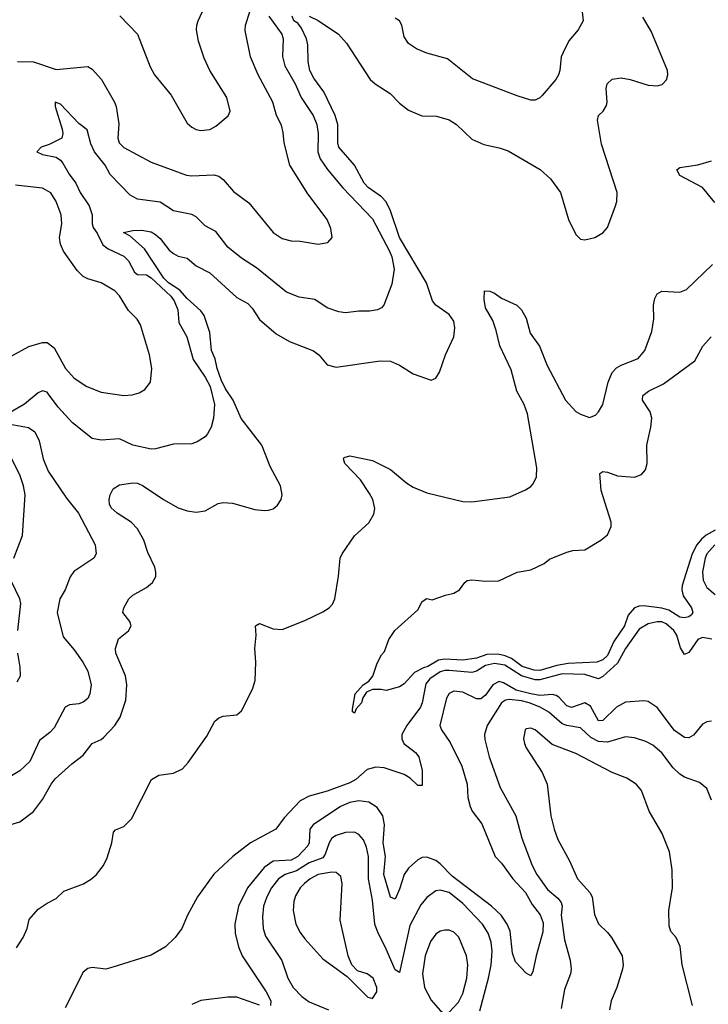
# Model space of a CAD drawing. Header units: inches. Extents: x 1934316 to 2140091, y 524953 to 667329.
# Tile 182 of 256: x 1994469 to 1997516, y 622155 to 626515. Entities that reach past the tile are written whole.
import ezdxf

# ---------------------------------------------------------------- set-up
doc = ezdxf.new("R2010")
doc.units = ezdxf.units.IN
doc.header["$MEASUREMENT"] = 0
doc.layers.add('B9692', color=7, linetype='Continuous')

msp = doc.modelspace()

# ---------------------------------------------------------------- linework, layer by layer
at = {"layer": 'B9692', "color": 5}
for points, elevation in [([(1994458.8, 626330), (1994530, 626327.6), (1994630, 626294), (1994770, 626307.2), (1994790, 626295.3), (1994830.3, 626250), (1994888.8, 626148.8), (1994896.3, 626130), (1994907, 626053), (1994902.9, 625990), (1994909.3, 625970), (1994930, 625948.2), (1995050, 625883.2), (1995206.7, 625826.7), (1995230, 625822.7), (1995327.7, 625827.7), (1995350, 625821.2), (1995370, 625807.7), (1995414.5, 625754.5), (1995483.1, 625703.1), (1995590, 625571.7), (1995630, 625546), (1995670, 625535.3), (1995710, 625534.6), (1995790, 625521.1), (1995832.7, 625527.3), (1995852.3, 625550), (1995846, 625590), (1995829.7, 625630), (1995743.7, 625743.7), (1995664.6, 625870), (1995639.4, 625970), (1995635.3, 626015.3), (1995627, 626047), (1995604.9, 626090), (1995589.1, 626150), (1995524.5, 626270), (1995489.9, 626349.9), (1995466.4, 626466.4), (1995468.4, 626490), (1995487, 626550)], 360), ([(1994911.5, 626531.5), (1994990, 626450.7), (1995046.5, 626306.5), (1995066, 626270), (1995139.7, 626179.7), (1995210, 626056.3), (1995230, 626038), (1995250, 626028.5), (1995270, 626024.2), (1995310, 626028.9), (1995337, 626043), (1995391.5, 626088.5), (1995400.7, 626110), (1995384.8, 626170), (1995309.7, 626290), (1995284.9, 626344.9), (1995260, 626420), (1995250.9, 626470), (1995253.1, 626490), (1995258, 626510), (1995287.4, 626570)], 380), ([(1996957.7, 626550), (1996962.4, 626510), (1996939.7, 626470), (1996899, 626421), (1996873.1, 626370), (1996865.3, 626350), (1996859.7, 626290), (1996852.8, 626270), (1996841.3, 626250), (1996781, 626179), (1996770, 626168), (1996750, 626158.4), (1996730, 626158.7), (1996670, 626176.9), (1996472.1, 626252.1), (1996361.8, 626341.8), (1996270, 626366.5), (1996225.2, 626385.2), (1996190, 626408.8), (1996170, 626439.1), (1996159.2, 626490), (1996149.3, 626509.3), (1996130, 626520.8)], 340), ([(1994410, 622944.4), (1994470, 622963.5), (1994530, 623008.1), (1994570, 623061.2), (1994607.8, 623130), (1994626.5, 623153.5), (1994700, 623220), (1994750, 623258), (1994790, 623309), (1994830, 623327.7), (1994841.9, 623338.1), (1994889.8, 623390), (1994913, 623427), (1994938.4, 623501.6), (1994942.4, 623570), (1994937.8, 623610), (1994895, 623710), (1994892.7, 623730), (1994906.7, 623773.3), (1994950.8, 623809.2), (1994962.4, 623830), (1994955.6, 623850), (1994926, 623890), (1994929.6, 623910), (1994951.8, 623950), (1994970, 623966.4), (1995030, 624000.8), (1995056.9, 624023.1), (1995070.6, 624049.4), (1995071.4, 624068.6), (1995067.1, 624090), (1995036.1, 624156.1), (1995017.6, 624210), (1994990, 624259.9), (1994962.8, 624290), (1994899.8, 624330), (1994873.4, 624353.4), (1994866.1, 624370), (1994864.8, 624390), (1994868.6, 624411.4), (1994882.2, 624437.8), (1994910, 624455.3), (1994970, 624463.5), (1994990, 624461.7), (1995015.6, 624450), (1995105.2, 624390), (1995170, 624353.5), (1995210, 624340.2), (1995250, 624334.4), (1995290, 624339.6), (1995347.7, 624372.3), (1995370, 624377.4), (1995410, 624374.4), (1995510, 624346.4), (1995550, 624340.8), (1995570, 624343.1), (1995590.8, 624349.2), (1995610, 624364.4), (1995626.3, 624390), (1995631, 624410), (1995623.5, 624450), (1995576.9, 624536.9), (1995541.1, 624630), (1995448.8, 624748.8), (1995412.8, 624830), (1995379.7, 624879.7), (1995360.1, 624920.1), (1995342.4, 624970), (1995333.6, 625013.6), (1995317.3, 625050), (1995309.9, 625130), (1995284.9, 625204.9), (1995270, 625225.3), (1995210, 625279.4), (1995177.4, 625317.4), (1995127.3, 625350), (1995106, 625370), (1995020.7, 625500.7), (1994956.8, 625556.8), (1994928.3, 625571.7), (1994970, 625580.9), (1995010, 625582.3), (1995050, 625574.6), (1995070, 625562.8), (1995090, 625545.5), (1995130, 625494.4), (1995150, 625478.6), (1995170, 625467.8), (1995210, 625458.4), (1995250, 625425.4), (1995310, 625393), (1995430, 625284.2), (1995477.8, 625257.8), (1995497.6, 625237.6), (1995530, 625187.1), (1995603.3, 625123.3), (1995663.1, 625090), (1995769, 625049), (1995791.9, 625030), (1995830, 624986.9), (1995870, 624975.6), (1996063.9, 625003.9), (1996110, 625002), (1996150, 624985.5), (1996210, 624946.3), (1996290, 624919.1), (1996310, 624927.3), (1996326.7, 624953.3), (1996352.6, 625030), (1996389.8, 625110.2), (1996395, 625150), (1996390, 625179.5), (1996370, 625209.7), (1996310.4, 625250.4), (1996295.4, 625270), (1996269.3, 625350), (1996149, 625550), (1996110, 625668.9), (1996090, 625708.3), (1996070.5, 625730.5), (1996011.5, 625771.5), (1995992.8, 625790), (1995949.9, 625869.9), (1995881.6, 625950), (1995876.3, 625970), (1995876.5, 626050), (1995865.4, 626090), (1995814.7, 626194.7), (1995770, 626255.3), (1995752.1, 626290), (1995744.7, 626330), (1995743.5, 626403.5), (1995737.3, 626430), (1995716.4, 626476.4), (1995699.3, 626499.3), (1995682, 626510), (1995675.3, 626530)], 320), ([(1995571.9, 626530), (1995628.9, 626450), (1995635.5, 626430), (1995631.7, 626351.7), (1995642.3, 626310), (1995687.8, 626230), (1995714.9, 626170), (1995767.3, 626090), (1995783.4, 626050), (1995789.9, 626010), (1995788.7, 625930), (1995799, 625899), (1995831.2, 625851.2), (1995899.5, 625770), (1996030, 625633.3), (1996105.9, 625490), (1996115.2, 625464.8), (1996125.4, 625410), (1996116.2, 625343.8), (1996080.5, 625250), (1996070, 625238.7), (1996052.7, 625230), (1996016.5, 625223.5), (1995970, 625223.5), (1995910, 625216.1), (1995881.1, 625221.1), (1995830, 625238), (1995775.2, 625275.2), (1995705.4, 625285.4), (1995650, 625307.9), (1995516.4, 625416.4), (1995450, 625458.9), (1995390, 625507.1), (1995336.1, 625576.1), (1995290, 625601.5), (1995250, 625641.6), (1995230, 625651.8), (1995150, 625668.4), (1995090, 625707.1), (1994990, 625719.8), (1994957.2, 625737.2), (1994869.7, 625829.7), (1994846.6, 625870), (1994800.1, 625930), (1994784.4, 625964.4), (1994767.4, 626027.4), (1994730, 626054.7), (1994650, 626140.8), (1994626.6, 626150), (1994625.4, 626130), (1994657.3, 626030), (1994660.2, 626010), (1994654.8, 625990), (1994598.7, 625961.3), (1994563.7, 625950), (1994544.5, 625930), (1994570, 625918.2), (1994630, 625906.5), (1994650, 625893), (1994660, 625880), (1994687.3, 625830), (1994717, 625790), (1994735.8, 625750), (1994777, 625690), (1994789.2, 625650), (1994789, 625610), (1994793.7, 625593.7), (1994811.8, 625570), (1994837.1, 625517.1), (1994860.2, 625500.2), (1994930, 625467), (1994950, 625446.5), (1994976.4, 625396.4), (1994990, 625385.6), (1995030, 625385.1), (1995050, 625372), (1995137.7, 625290), (1995152.5, 625270), (1995169.3, 625230), (1995173.6, 625173.6), (1995207.8, 625110), (1995235.8, 625010), (1995290, 624931.6), (1995312.1, 624890), (1995330.6, 624810), (1995326.9, 624750), (1995315.6, 624710), (1995299.4, 624680.6), (1995290, 624667.7), (1995254.9, 624645.1), (1995230, 624637.1), (1995150, 624635.6), (1995070, 624613.8), (1995050, 624612.6), (1994970, 624630.3), (1994910, 624659), (1994830, 624652.6), (1994790, 624659.7), (1994702.6, 624730), (1994639, 624799), (1994597.1, 624857.1), (1994590, 624864.6), (1994570, 624871.9), (1994550, 624863), (1994490, 624812), (1994416.8, 624770)], 340), ([(1995750, 626530.4), (1995790, 626510.4), (1995879.5, 626450), (1995914.6, 626410), (1996020.2, 626250), (1996042, 626230), (1996108, 626188), (1996150, 626144.9), (1996190, 626114), (1996249, 626089), (1996313, 626087), (1996370, 626071.7), (1996402.4, 626050), (1996470, 625985.3), (1996522, 625962), (1996590, 625947.7), (1996630, 625933.6), (1996771.5, 625851.5), (1996817, 625810), (1996862, 625750), (1996897.6, 625630), (1996930, 625564), (1996950, 625543), (1996970, 625539.3), (1997013.2, 625550), (1997049.8, 625570.2), (1997070, 625594), (1997106, 625690), (1997111.3, 625710), (1997112.8, 625750), (1997043, 625963), (1997025, 626070), (1997030.8, 626090), (1997050.8, 626110), (1997065.1, 626134.9), (1997069, 626150), (1997064, 626210), (1997068.8, 626230), (1997090, 626251.3), (1997130, 626257.7), (1997170.2, 626250.2), (1997250, 626224.6), (1997290, 626221.3), (1997312.3, 626227.7), (1997331.1, 626248.9), (1997336.3, 626270), (1997335.4, 626290), (1997263.5, 626463.5), (1997226.1, 626526.1)], 320), ([(1997544.6, 625704.6), (1997490, 625772.2), (1997390, 625825.4), (1997376.4, 625850), (1997390, 625859.7), (1997470, 625871.7), (1997530, 625890.1)], 280), ([(1994433.5, 625026.5), (1994510, 625067.7), (1994570, 625085.3), (1994590, 625084.9), (1994621.3, 625061.3), (1994671.5, 624970), (1994710, 624927.7), (1994766.7, 624890), (1994830, 624865.6), (1994930, 624851.1), (1994966.2, 624853.8), (1994997.3, 624862.7), (1995022.9, 624877.1), (1995048, 624910), (1995053.7, 624970), (1995043.1, 625030), (1995003.1, 625163.1), (1994988.2, 625188.2), (1994950, 625227.3), (1994910, 625292.3), (1994890, 625313.5), (1994830, 625349.8), (1994770, 625366.6), (1994750, 625377.3), (1994723.4, 625403.4), (1994662.7, 625490), (1994650, 625521.2), (1994645.6, 625550), (1994654.8, 625610), (1994652.8, 625650), (1994629.9, 625709.9), (1994607.2, 625747.2), (1994570, 625768.5), (1994450, 625782.2)], 360), ([(1994455.3, 622404.7), (1994484.5, 622450), (1994501.8, 622490), (1994511.2, 622530), (1994550, 622575.6), (1994590, 622603.1), (1994630, 622623.7), (1994664.6, 622655.4), (1994751.6, 622688.4), (1994786.6, 622710), (1994808.9, 622730), (1994840.4, 622770), (1994855.9, 622804.1), (1994876, 622870), (1994883.6, 622916.4), (1994892.9, 622927.1), (1994930, 622941.6), (1994963.5, 622976.5), (1995052.4, 623150), (1995085.1, 623170), (1995150, 623179), (1995190, 623197.7), (1995214.7, 623225.3), (1995297.6, 623342.4), (1995331.7, 623408.3), (1995350, 623422.6), (1995369.8, 623430.2), (1995430, 623436.4), (1995450, 623454.9), (1995499.1, 623550), (1995510.8, 623589.2), (1995513.7, 623670), (1995509.8, 623729.8), (1995516, 623790), (1995512.3, 623830), (1995530, 623840.3), (1995590, 623816.9), (1995630, 623814.9), (1995730, 623854), (1995810, 623892.9), (1995838.7, 623910), (1995853.2, 623926.8), (1995863.1, 623950), (1995879.8, 624050), (1995887.4, 624130), (1995896, 624150), (1995950, 624228.5), (1996013.9, 624286.1), (1996035.3, 624324.7), (1996039.7, 624350), (1996031.9, 624390), (1996017, 624417), (1995977.2, 624477.2), (1995907.3, 624550), (1995901.6, 624570), (1995904.4, 624575.6), (1995930, 624584), (1996030, 624562.7), (1996110, 624522.4), (1996181.9, 624461.9), (1996210, 624444.4), (1996270, 624420.2), (1996430, 624381.5), (1996470, 624379.3), (1996637.9, 624402.1), (1996707, 624433), (1996730, 624447.1), (1996740.3, 624459.7), (1996755.4, 624490), (1996757.4, 624530), (1996715.4, 624770), (1996701.9, 624810), (1996669.4, 624869.4), (1996643.8, 624963.8), (1996593.2, 625070), (1996578, 625138), (1996562.4, 625182.4), (1996530, 625238.4), (1996524.7, 625275.3), (1996526.3, 625313.7), (1996550, 625313.1), (1996570, 625304.2), (1996601.4, 625281.4), (1996668.4, 625250), (1996690, 625230.2), (1996710, 625192.7), (1996727.1, 625127.1), (1996768.3, 625068.3), (1996803.3, 624983.3), (1996883.5, 624830), (1996930, 624780.2), (1996950, 624767.3), (1996990, 624753.6), (1997016.2, 624763.8), (1997030, 624778), (1997049.3, 624810.7), (1997072.3, 624910), (1997090, 624951.8), (1997110, 624972.9), (1997130, 624985), (1997205.5, 625014.5), (1997235.3, 625050), (1997266, 625134), (1997274.8, 625190), (1997273.7, 625250), (1997280.1, 625279.9), (1997290, 625300.5), (1997310, 625312.2), (1997390, 625308.7), (1997420.1, 625319.9), (1997534, 625430)], 280), ([(1997546.4, 624253.6), (1997507.2, 624232.8), (1997485.6, 624214.4), (1997465.2, 624190), (1997444, 624150), (1997400.1, 624010), (1997398.3, 623990), (1997404.2, 623964.2), (1997442.2, 623910), (1997447.4, 623890), (1997440.9, 623879.1), (1997429.2, 623870.8), (1997410, 623866.5), (1997390, 623869.4), (1997340.7, 623900.7), (1997310, 623909), (1997230, 623918.9), (1997210, 623917.8), (1997190.1, 623909.9), (1997162.1, 623877.9), (1997145, 623830), (1997098.5, 623761.5), (1997070, 623698.6), (1997050, 623680.4), (1997023, 623670), (1996896.5, 623663.5), (1996845.6, 623654.4), (1996770, 623632.4), (1996745.8, 623634.2), (1996692.2, 623650), (1996645.6, 623685.6), (1996617.8, 623697.8), (1996584.8, 623704.8), (1996536, 623704), (1996490, 623688.1), (1996430, 623679), (1996350, 623682.9), (1996321.6, 623678.4), (1996274.3, 623650), (1996255.1, 623644.9), (1996216.5, 623623.5), (1996170, 623574), (1996150, 623561.2), (1996090, 623544), (1996068.9, 623548.9), (1996030, 623549.2), (1996003.4, 623536.6), (1995987.7, 623512.3), (1995982, 623490), (1995957.3, 623462.7), (1995950, 623444), (1995942, 623450), (1995942, 623462), (1995952.7, 623530), (1995989.4, 623570), (1996014, 623586), (1996031.5, 623608.5), (1996050, 623664.7), (1996070, 623702), (1996083.1, 623716.9), (1996102, 623770), (1996129, 623810), (1996230, 623901), (1996250, 623938), (1996270, 623951), (1996293.6, 623946.4), (1996352.9, 623967.1), (1996390, 623974.8), (1996415.3, 623990), (1996438, 624022), (1996449.3, 624030.7), (1996470, 624034), (1996532.1, 624027.9), (1996589.5, 624030.5), (1996670, 624068), (1996730, 624079.1), (1996790, 624107.3), (1996813.8, 624126.2), (1996890, 624156.4), (1996916.4, 624163.6), (1996970, 624167.7), (1997040.5, 624210), (1997070, 624234), (1997085.6, 624270), (1997086.8, 624290), (1997041.7, 624430), (1997035.5, 624504.5), (1997050, 624514), (1997070, 624511.7), (1997114.5, 624494.5), (1997190, 624489.2), (1997219.7, 624500.3), (1997238.5, 624521.5), (1997245.7, 624550), (1997244.7, 624630), (1997262.1, 624710), (1997265.6, 624750), (1997258, 624778), (1997225.1, 624830), (1997226.3, 624850), (1997251.2, 624870), (1997318.3, 624901.7), (1997456.4, 625003.6), (1997491.2, 625068.8), (1997529.2, 625110.8)], 260), ([(1994410, 624726.1), (1994508.4, 624708.4), (1994536.4, 624690), (1994555.8, 624650), (1994573.3, 624570), (1994595.5, 624515.5), (1994675.7, 624395.7), (1994728.9, 624330), (1994802.4, 624190), (1994807.3, 624150), (1994797, 624130), (1994708.9, 624071.1), (1994691.8, 624048.2), (1994670, 623990.6), (1994646.2, 623950), (1994635.1, 623890), (1994661.3, 623781.3), (1994710, 623724.4), (1994748.7, 623670), (1994769.8, 623630), (1994784.6, 623570), (1994779.8, 623530), (1994770.4, 623509.6), (1994750, 623492.3), (1994730, 623484.6), (1994690, 623480.6), (1994669.9, 623470.1), (1994621, 623379), (1994602.1, 623357.9), (1994557, 623323), (1994513.1, 623230), (1994470, 623189), (1994410, 623153.6)], 340), ([(1994443.1, 624130), (1994482, 624230), (1994493.8, 624410), (1994486.4, 624450), (1994470, 624499.5), (1994412.9, 624610)], 360), ([(1997544.7, 624190), (1997510.1, 624150), (1997501.7, 624130), (1997490.1, 624070), (1997492.7, 624032.7), (1997510, 624000.2), (1997545.8, 623970)], 280), ([(1994460.4, 623810), (1994474, 623930), (1994469.8, 623950), (1994431.8, 624030)], 360), ([(1997532.3, 623772.3), (1997490, 623778.8), (1997470, 623769.9), (1997430, 623712.5), (1997410, 623703.8), (1997393.3, 623733.3), (1997376.1, 623790), (1997364.1, 623810), (1997330, 623840.1), (1997310, 623848), (1997290, 623849), (1997250, 623839.9), (1997210, 623816.4), (1997150, 623730.5), (1997114.8, 623665.2), (1997050, 623606.4), (1997030, 623596.3), (1996970, 623614.8), (1996870, 623617.5), (1996770, 623591.9), (1996750, 623591.5), (1996690, 623608.9), (1996615.8, 623655.8), (1996570, 623664.5), (1996530, 623655.1), (1996490, 623630.5), (1996470, 623624.6), (1996370, 623633.1), (1996350, 623633.2), (1996330, 623626.6), (1996284, 623596), (1996266.2, 623573.8), (1996250.1, 623490), (1996242.3, 623470), (1996181.9, 623390), (1996159.9, 623350), (1996159.5, 623330), (1996168, 623310), (1996220.1, 623270), (1996235.6, 623250), (1996250.1, 623190), (1996250, 623124), (1996230, 623123.5), (1996196.3, 623156.3), (1996170, 623172.8), (1996081.4, 623201.4), (1996044.8, 623204.8), (1996005.9, 623194.1), (1995955.6, 623150), (1995930, 623135.6), (1995830, 623098.1), (1995750, 623076.1), (1995710, 623056.1), (1995639.9, 622980.1), (1995601.9, 622930), (1995489.6, 622870.4), (1995411.4, 622808.6), (1995328.6, 622731.4), (1995255.9, 622630), (1995211.7, 622550), (1995187.1, 622490), (1995156.9, 622450), (1995114.3, 622410), (1995050, 622372.3), (1994881.3, 622318.7), (1994850, 622310.9), (1994790, 622318.5), (1994770, 622313.3), (1994750, 622297.8), (1994670, 622138.7)], 280), ([(1994458, 623582), (1994471.8, 623610), (1994471.7, 623648.3), (1994461, 623710)], 360), ([(1997530, 623408), (1997510, 623406.3), (1997490, 623395.1), (1997450, 623347.1), (1997430, 623334.2), (1997410, 623335.5), (1997367.1, 623367.1), (1997290, 623469.8), (1997250, 623496.2), (1997230, 623498.9), (1997150, 623492.5), (1997110, 623470.4), (1997050, 623411), (1997030, 623410.5), (1996994.5, 623474.5), (1996970, 623489.9), (1996910, 623469), (1996890, 623476.7), (1996855.2, 623515.2), (1996842.9, 623522.9), (1996826.7, 623526.7), (1996770, 623522.5), (1996730, 623529.6), (1996666.5, 623546.5), (1996610, 623578.9), (1996590, 623583.6), (1996562.2, 623570), (1996530, 623523.1), (1996510, 623506.8), (1996490, 623507), (1996430, 623537.2), (1996390, 623541.3), (1996370, 623531), (1996358, 623510), (1996328.2, 623390), (1996335.6, 623370), (1996374.4, 623314.4), (1996425.5, 623210), (1996449.5, 623130), (1996451.4, 623070), (1996461.7, 623030), (1996470.9, 623010), (1996513.8, 622953.8), (1996573.6, 622810), (1996600.5, 622780.5), (1996651.6, 622710), (1996706.7, 622650), (1996736.9, 622596.9), (1996771.4, 622551.4), (1996784.8, 622515.2), (1996783.7, 622476.3), (1996754.1, 622370), (1996740.2, 622299.8), (1996730, 622280.7), (1996710, 622292.8), (1996662.7, 622342.7), (1996650, 622380.9), (1996639.1, 622479.1), (1996626.4, 622510), (1996599.4, 622550), (1996556.7, 622590), (1996382.7, 622722.7), (1996330, 622777.5), (1996310, 622791.4), (1996270, 622806.6), (1996250, 622805), (1996230, 622794.8), (1996190, 622757.3), (1996170, 622729.7), (1996150, 622665.1), (1996130, 622621.1), (1996110, 622629.2), (1996079.9, 622730), (1996088.1, 622810), (1996077.8, 622870), (1996083.5, 622950), (1996075.8, 622990), (1996050, 623027), (1996013.7, 623050), (1995970, 623055.4), (1995930, 623048.4), (1995888.3, 623030), (1995767.5, 622950), (1995752.8, 622930), (1995750.1, 622870), (1995744.1, 622855.9), (1995699.6, 622810), (1995670, 622793.1), (1995590, 622788.4), (1995550, 622761.2), (1995476.9, 622670), (1995437.8, 622590), (1995421.6, 622510), (1995423.1, 622470), (1995437.5, 622410), (1995453.4, 622370), (1995559.4, 622210), (1995580.8, 622170), (1995578, 622150)], 320), ([(1997530, 623059), (1997509.6, 623110), (1997476.9, 623136.9), (1997410, 623160.6), (1997390, 623174), (1997361.2, 623201.2), (1997310, 623267.7), (1997270, 623301.8), (1997238.9, 623318.9), (1997190, 623334.4), (1997150, 623339.4), (1997070, 623315.4), (1997030, 623318.4), (1996996.2, 623336.2), (1996950, 623379.3), (1996890, 623389.5), (1996870, 623397.3), (1996810, 623447.8), (1996771.5, 623470), (1996723.7, 623490), (1996690, 623498.1), (1996635.2, 623504.8), (1996618.1, 623501.9), (1996600.5, 623490), (1996537.5, 623390), (1996526.4, 623350), (1996527.1, 623327.1), (1996546.3, 623250), (1996594.4, 623114.4), (1996663.9, 622990), (1996690.8, 622890.8), (1996735.9, 622770), (1996756.6, 622730), (1996803.9, 622663.9), (1996850, 622625.1), (1996865.2, 622605.2), (1996869, 622590), (1996865.4, 622550), (1996880.1, 622440.1), (1996904.4, 622350), (1996909.2, 622310), (1996906.7, 622290), (1996880.2, 622219.8), (1996864.2, 622135.8)], 340), ([(1997446.6, 622150), (1997399.7, 622330), (1997391.1, 622411.1), (1997374.5, 622450), (1997350, 622477.2), (1997342.3, 622502.3), (1997341.4, 622570), (1997358.2, 622670), (1997356.3, 622750), (1997344.1, 622830), (1997311.4, 622911.4), (1997253.6, 623010), (1997221, 623101), (1997197.4, 623130), (1997156.1, 623156.1), (1997090, 623181.4), (1996930, 623265.4), (1996825.6, 623305.6), (1996750, 623369.7), (1996730, 623376.9), (1996710, 623374.5), (1996706, 623370), (1996697.6, 623330), (1996702, 623310), (1996710.4, 623290), (1996781.1, 623181.1), (1996802.7, 623130), (1996819.7, 622990), (1996833.7, 622930), (1996850, 622884.4), (1996901.2, 622790), (1996937.6, 622710), (1996991.3, 622650), (1997002.2, 622630), (1997012.5, 622552.5), (1997030, 622510.7), (1997070, 622473.4), (1997088.2, 622450), (1997134.4, 622370), (1997139.5, 622330), (1997136.5, 622310), (1997111.6, 622230), (1997086.5, 622170), (1997079, 622130)], 360), ([(1996505.6, 622125.6), (1996544, 622270), (1996555.3, 622330), (1996559.2, 622390), (1996555.8, 622430), (1996541.4, 622470), (1996516.3, 622510), (1996430, 622600.5), (1996370, 622649.2), (1996330, 622660.9), (1996310, 622656.8), (1996270, 622628.2), (1996244, 622596), (1996195.6, 622504.4), (1996150, 622296), (1996130, 622308), (1996086.2, 622410), (1996054.9, 622470), (1996041, 622510), (1996030, 622616), (1996012.6, 622710), (1996013.1, 622810), (1996003.9, 622850), (1995990, 622883.5), (1995970, 622906.2), (1995950, 622917.8), (1995910, 622916.2), (1995870, 622902.4), (1995850, 622889.8), (1995838, 622870), (1995820.8, 622819.2), (1995810, 622803.9), (1995750, 622781.8), (1995694.1, 622745.9), (1995644.2, 622730), (1995613.4, 622710), (1995583.1, 622670), (1995562.2, 622630), (1995547.8, 622590), (1995542.7, 622542.7), (1995546.8, 622490), (1995556.7, 622456.7), (1995628.9, 622348.9), (1995656.1, 622270), (1995679, 622230), (1995717.4, 622190), (1995750, 622165.3), (1995835.6, 622130)], 340), ([(1995530, 622151.4), (1995430, 622186.6), (1995390, 622186.6), (1995270, 622172.3), (1995230, 622153.3)], 320)]:
    msp.add_lwpolyline(points, dxfattribs=dict(at, elevation=elevation))
at = {"layer": 'B9692', "color": 5, "elevation": 360}
for points in [[(1995850, 622739.9), (1995790, 622729.3), (1995753.8, 622710), (1995729.4, 622690), (1995710.2, 622670), (1995690, 622635.1), (1995682.3, 622610), (1995679.3, 622570), (1995691.2, 622510), (1995710, 622472.2), (1995730, 622445.3), (1995810, 622356.3), (1995917.3, 622277.3), (1996010, 622186), (1996030, 622181), (1996049, 622210), (1996049, 622230), (1996032.3, 622270), (1996006, 622290), (1995963.1, 622303.1), (1995938, 622330), (1995922, 622370), (1995887.6, 622527.6), (1995895.4, 622690), (1995890, 622720.5), (1995870, 622739.1)], [(1996350, 622483.5), (1996330, 622478), (1996310, 622464.8), (1996286.6, 622433.4), (1996263.1, 622370), (1996251.6, 622290), (1996260.5, 622230), (1996290, 622173.1), (1996330, 622126.7), (1996350, 622112.4), (1996370, 622119.5), (1996410, 622164.9), (1996430, 622203.1), (1996446.9, 622270), (1996451.8, 622330), (1996445.4, 622370), (1996411.5, 622451.5), (1996390, 622473.8), (1996370, 622482.5)]]:
    msp.add_lwpolyline(points, close=True, dxfattribs=at)

doc.saveas('drawing.dxf')
